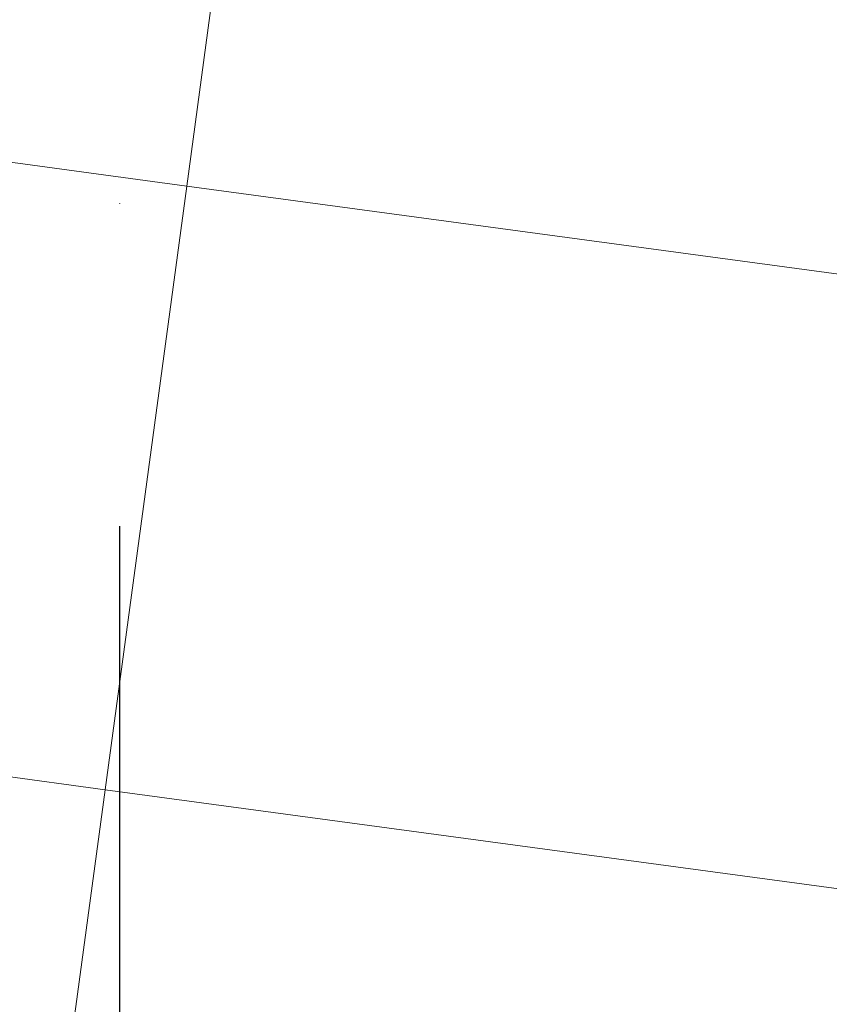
# Model space of a CAD drawing. Header units: millimetres. Extents: x -32221 to 212500, y 31663 to 93766.
# Tile 211 of 256: x 88969 to 89766, y 45884 to 46854. Entities that reach past the tile are written whole.
import ezdxf

# ---------------------------------------------------------------- set-up
doc = ezdxf.new("R2010")
doc.units = ezdxf.units.MM
doc.linetypes.add('DASHDOTX2', pattern=[50.8, 25.4, -12.7, 0, -12.7])
doc.layers.add('kasetony', color=251, linetype='Continuous', lineweight=5)
doc.layers.add('osie', color=251, linetype='Continuous')

msp = doc.modelspace()

# ---------------------------------------------------------------- linework, layer by layer
at = {"layer": 'kasetony', "color": 251, "true_color": 0x636466}
for p, q in [((89133.244, 46689.879), (89213.685, 47284.463)), ((89133.244, 46689.879), (89213.685, 47284.463)), ((89213.685, 47284.463), (89133.244, 46689.879)), ((87944.077, 46850.761), (89133.244, 46689.879)), ((89133.244, 46689.879), (87944.077, 46850.761)), ((89052.803, 46095.296), (89133.244, 46689.879)), ((89052.803, 46095.296), (89133.244, 46689.879)), ((89133.244, 46689.879), (89052.803, 46095.296)), ((89133.244, 46689.879), (90077.101, 46562.185)), ((90077.101, 46562.185), (89133.244, 46689.879)), ((89052.803, 46095.296), (87863.636, 46256.178)), ((87863.636, 46256.178), (89052.803, 46095.296)), ((89052.803, 46095.296), (87863.636, 46256.178)), ((88972.362, 45500.713), (89052.803, 46095.296)), ((88972.362, 45500.713), (89052.803, 46095.296)), ((89052.803, 46095.296), (88972.362, 45500.713)), ((90079.009, 45956.461), (89052.803, 46095.296)), ((89052.803, 46095.296), (90079.009, 45956.461)), ((90079.009, 45956.461), (89052.803, 46095.296))]:
    msp.add_line(p, q, dxfattribs=at)
at = {"layer": 'osie', "color": 251, "linetype": 'DASHDOTX2', "ltscale": 25, "true_color": 0x636466}
msp.add_line((89067.244, 33019.002), (89067.244, 62730.045), dxfattribs=at)

doc.saveas('drawing.dxf')
